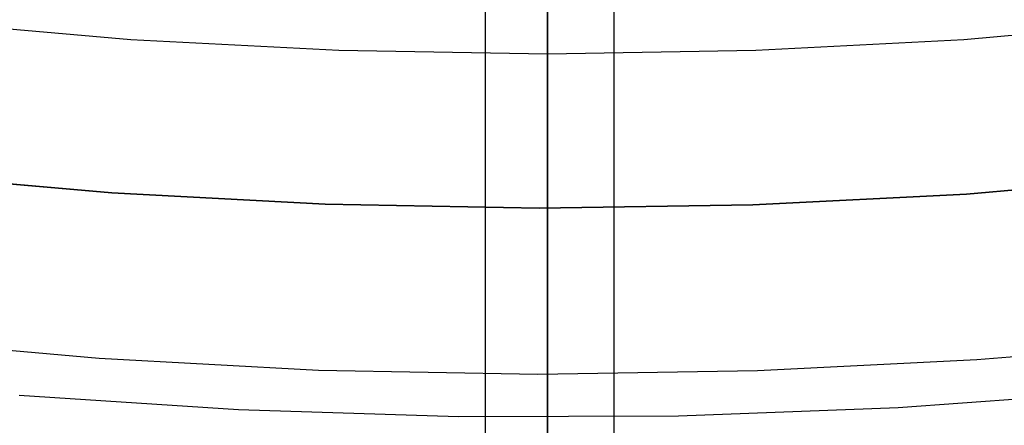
# Model space of a CAD drawing. Header units: millimetres. Extents: x 6038 to 7358, y -8545 to -7225.
# Tile 59 of 256: x 6693.25 to 6702.71, y -7946.25 to -7942.35. Entities that reach past the tile are written whole.
import ezdxf

# ---------------------------------------------------------------- set-up
doc = ezdxf.new("R2010")
doc.units = ezdxf.units.MM
doc.layers.add('color', color=7, linetype='Continuous')

msp = doc.modelspace()

# ---------------------------------------------------------------- linework, layer by layer
at = {"color": 7, "true_color": 0xffffff}
for p, q in [((6698.3164, -7955.8779, 89.0308), (6698.3164, -7934.8712, 103.0637)), ((6698.3164, -7955.8779, 89.0308), (6698.3164, -7934.8712, 103.0637)), ((6698.3164, -7955.606, 88.1), (6698.3164, -7936.7577, 88.1)), ((6698.3164, -7955.606, 88.1), (6698.3164, -7936.7577, 88.1)), ((6697.722, -7949.4877, 63.3307), (6697.722, -7940.7835, 63.3307)), ((6698.9592, -7949.4877, 68.6897), (6698.9592, -7940.7835, 68.6897)), ((6698.3164, -7942.5965, 212.9226), (6698.3164, -7941.9286, 212.0295)), ((6698.3164, -7942.5965, 212.9226), (6698.3164, -7941.9286, 212.0295)), ((6698.3164, -7942.6798, 211.3665), (6698.3164, -7941.9557, 210.4689)), ((6698.3164, -7942.6798, 211.3665), (6698.3164, -7941.9557, 210.4689)), ((6692.3187, -7942.3689, 211.3665), (6694.3139, -7942.5416, 211.3665)), ((6702.3188, -7942.5416, 211.3665), (6704.314, -7942.3689, 211.3665)), ((6694.3139, -7942.5416, 211.3665), (6696.314, -7942.6452, 211.3665)), ((6698.3164, -7943.2331, 213.8383), (6698.3164, -7942.5965, 212.9226)), ((6698.3164, -7943.2331, 213.8383), (6698.3164, -7942.5965, 212.9226)), ((6700.3187, -7942.6452, 211.3665), (6702.3188, -7942.5416, 211.3665)), ((6696.314, -7942.6452, 211.3665), (6698.3164, -7942.6798, 211.3665)), ((6698.3164, -7942.6798, 211.3665), (6700.3187, -7942.6452, 211.3665)), ((6698.3164, -7943.3722, 212.2887), (6698.3164, -7942.6798, 211.3665)), ((6698.3164, -7943.3722, 212.2887), (6698.3164, -7942.6798, 211.3665)), ((6698.3164, -7943.8374, 214.7755), (6698.3164, -7943.2331, 213.8383)), ((6698.3164, -7943.8374, 214.7755), (6698.3164, -7943.2331, 213.8383)), ((6698.3164, -7944.0322, 213.2345), (6698.3164, -7943.3722, 212.2887)), ((6698.3164, -7944.0322, 213.2345), (6698.3164, -7943.3722, 212.2887)), ((6698.3164, -7944.4089, 215.7332), (6698.3164, -7943.8374, 214.7755)), ((6698.3164, -7944.4089, 215.7332), (6698.3164, -7943.8374, 214.7755)), ((6698.3164, -7944.6588, 214.2027), (6698.3164, -7944.0322, 213.2345)), ((6698.3164, -7944.6588, 214.2027), (6698.3164, -7944.0322, 213.2345)), ((6698.3164, -7944.9468, 216.7101), (6698.3164, -7944.4089, 215.7332)), ((6698.3164, -7944.9468, 216.7101), (6698.3164, -7944.4089, 215.7332)), ((6698.3164, -7945.2513, 215.1921), (6698.3164, -7944.6588, 214.2027)), ((6698.3164, -7945.2513, 215.1921), (6698.3164, -7944.6588, 214.2027)), ((6698.3164, -7945.4505, 217.705), (6698.3164, -7944.9468, 216.7101)), ((6698.3164, -7945.4505, 217.705), (6698.3164, -7944.9468, 216.7101)), ((6698.3164, -7945.8091, 216.2015), (6698.3164, -7945.2513, 215.1921)), ((6698.3164, -7945.8091, 216.2015), (6698.3164, -7945.2513, 215.1921)), ((6698.3164, -7945.9193, 218.7169), (6698.3164, -7945.4505, 217.705)), ((6698.3164, -7945.9193, 218.7169), (6698.3164, -7945.4505, 217.705)), ((6698.3164, -7946.3313, 217.2297), (6698.3164, -7945.8091, 216.2015)), ((6698.3164, -7946.3313, 217.2297), (6698.3164, -7945.8091, 216.2015)), ((6698.3164, -7946.3527, 219.7444), (6698.3164, -7945.9193, 218.7169)), ((6698.3164, -7946.3527, 219.7444), (6698.3164, -7945.9193, 218.7169))]:
    msp.add_line(p, q, dxfattribs=at)
at = {"layer": 'color'}
msp.add_line((6698.3164, -7811.6665, 43.5), (6698.3164, -7957.6665, 43.5), dxfattribs=at)
at = {"layer": 'color', "color": 254, "true_color": 0xcad1ee}
for p, q in [((6694.1316, -7944.0146, 28.2), (6692.0855, -7943.8345, 28.2)), ((6692.0855, -7943.8345, 26.2), (6694.1316, -7944.0146, 26.2)), ((6694.1316, -7944.0146, 27.2), (6692.0855, -7943.8345, 27.2)), ((6692.0855, -7943.8345, 26.2), (6694.1316, -7944.0146, 26.2)), ((6694.1316, -7944.0146, 28.2), (6692.0855, -7943.8345, 28.2)), ((6704.3881, -7943.8527, 28.2), (6702.3415, -7944.0267, 28.2)), ((6702.3415, -7944.0267, 26.2), (6704.3881, -7943.8527, 26.2)), ((6704.3881, -7943.8527, 27.2), (6702.3415, -7944.0267, 27.2)), ((6702.3415, -7944.0267, 26.2), (6704.3881, -7943.8527, 26.2)), ((6704.3881, -7943.8527, 28.2), (6702.3415, -7944.0267, 28.2)), ((6696.1827, -7944.1239, 28.2), (6694.1316, -7944.0146, 28.2)), ((6694.1316, -7944.0146, 26.2), (6696.1827, -7944.1239, 26.2)), ((6696.1827, -7944.1239, 27.2), (6694.1316, -7944.0146, 27.2)), ((6694.1316, -7944.0146, 26.2), (6696.1827, -7944.1239, 26.2)), ((6696.1827, -7944.1239, 28.2), (6694.1316, -7944.0146, 28.2)), ((6702.3415, -7944.0267, 28.2), (6700.2901, -7944.13, 28.2)), ((6700.2901, -7944.13, 26.2), (6702.3415, -7944.0267, 26.2)), ((6702.3415, -7944.0267, 27.2), (6700.2901, -7944.13, 27.2)), ((6700.2901, -7944.13, 26.2), (6702.3415, -7944.0267, 26.2)), ((6702.3415, -7944.0267, 28.2), (6700.2901, -7944.13, 28.2)), ((6698.2363, -7944.1624, 28.2), (6696.1827, -7944.1239, 28.2)), ((6696.1827, -7944.1239, 26.2), (6698.2363, -7944.1624, 26.2)), ((6698.2363, -7944.1624, 27.2), (6696.1827, -7944.1239, 27.2)), ((6696.1827, -7944.1239, 26.2), (6698.2363, -7944.1624, 26.2)), ((6698.2363, -7944.1624, 28.2), (6696.1827, -7944.1239, 28.2)), ((6700.2901, -7944.13, 28.2), (6698.2363, -7944.1624, 28.2)), ((6698.2363, -7944.1624, 26.2), (6700.2901, -7944.13, 26.2)), ((6700.2901, -7944.13, 27.2), (6698.2363, -7944.1624, 27.2)), ((6698.2363, -7944.1624, 26.2), (6700.2901, -7944.13, 26.2)), ((6700.2901, -7944.13, 28.2), (6698.2363, -7944.1624, 28.2)), ((6694.0113, -7945.6062, 26.2), (6691.9105, -7945.4213, 26.2)), ((6694.0113, -7945.6062, 26.2), (6691.9105, -7945.4213, 26.2)), ((6704.5422, -7945.44, 26.2), (6702.4408, -7945.6187, 26.2)), ((6704.5422, -7945.44, 26.2), (6702.4408, -7945.6187, 26.2)), ((6696.1173, -7945.7185, 26.2), (6694.0113, -7945.6062, 26.2)), ((6696.1173, -7945.7185, 26.2), (6694.0113, -7945.6062, 26.2)), ((6702.4408, -7945.6187, 26.2), (6700.3346, -7945.7247, 26.2)), ((6702.4408, -7945.6187, 26.2), (6700.3346, -7945.7247, 26.2)), ((6698.2259, -7945.758, 26.2), (6696.1173, -7945.7185, 26.2)), ((6698.2259, -7945.758, 26.2), (6696.1173, -7945.7185, 26.2)), ((6700.3346, -7945.7247, 26.2), (6698.2259, -7945.758, 26.2)), ((6700.3346, -7945.7247, 26.2), (6698.2259, -7945.758, 26.2)), ((6701.6865, -7946.0741, 30.3), (6703.7937, -7945.9221, 30.3)), ((6701.6865, -7946.0741, 30.3), (6703.7937, -7945.9221, 30.3)), ((6701.6865, -7946.0741, 28.2), (6703.7937, -7945.9221, 28.2)), ((6701.6865, -7946.0741, 29.25), (6703.7937, -7945.9221, 29.25)), ((6701.6865, -7946.0741, 28.2), (6703.7937, -7945.9221, 28.2)), ((6693.243, -7945.9569, 30.3), (6695.3511, -7946.095, 30.3)), ((6693.243, -7945.9569, 30.3), (6695.3511, -7946.095, 30.3)), ((6693.243, -7945.9569, 28.2), (6695.3511, -7946.095, 28.2)), ((6693.243, -7945.9569, 29.25), (6695.3511, -7946.095, 29.25)), ((6693.243, -7945.9569, 28.2), (6695.3511, -7946.095, 28.2)), ((6695.3511, -7946.095, 30.3), (6697.4627, -7946.1606, 30.3)), ((6695.3511, -7946.095, 30.3), (6697.4627, -7946.1606, 30.3)), ((6695.3511, -7946.095, 28.2), (6697.4627, -7946.1606, 28.2)), ((6695.3511, -7946.095, 29.25), (6697.4627, -7946.1606, 29.25)), ((6695.3511, -7946.095, 28.2), (6697.4627, -7946.1606, 28.2)), ((6699.5754, -7946.1536, 30.3), (6701.6865, -7946.0741, 30.3)), ((6699.5754, -7946.1536, 30.3), (6701.6865, -7946.0741, 30.3)), ((6699.5754, -7946.1536, 28.2), (6701.6865, -7946.0741, 28.2)), ((6699.5754, -7946.1536, 29.25), (6701.6865, -7946.0741, 29.25)), ((6699.5754, -7946.1536, 28.2), (6701.6865, -7946.0741, 28.2)), ((6697.4627, -7946.1606, 30.3), (6699.5754, -7946.1536, 30.3)), ((6697.4627, -7946.1606, 30.3), (6699.5754, -7946.1536, 30.3)), ((6697.4627, -7946.1606, 28.2), (6699.5754, -7946.1536, 28.2)), ((6697.4627, -7946.1606, 29.25), (6699.5754, -7946.1536, 29.25)), ((6697.4627, -7946.1606, 28.2), (6699.5754, -7946.1536, 28.2))]:
    msp.add_line(p, q, dxfattribs=at)

doc.saveas('drawing.dxf')
